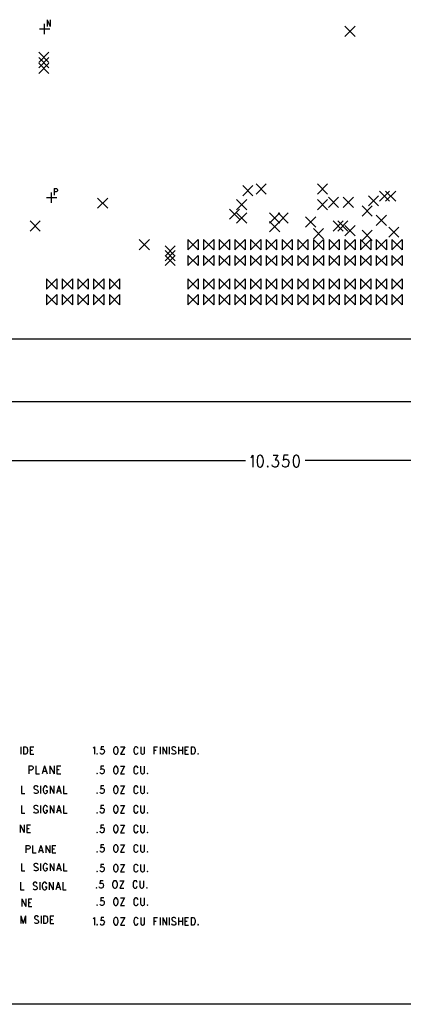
# Model space of a CAD drawing. Extents: x 11.9 to 28.1, y 10.8 to 21.2.
# Tile 4 of 43: x 16.6 to 19.1, y 10.8 to 17.1. Entities that reach past the tile are written whole.
import ezdxf

# ---------------------------------------------------------------- set-up
doc = ezdxf.new("R2010")
doc.units = 0
doc.header["$MEASUREMENT"] = 0
doc.layers.add('LAYNR1', color=2, linetype='Continuous')

msp = doc.modelspace()

# ---------------------------------------------------------------- linework, layer by layer
at = {"layer": 'LAYNR1', "color": 7}
for points in [[(16.819, 17.075), (16.819, 17.032)], [(16.819, 17.075), (16.839, 17.032)], [(16.839, 17.075), (16.839, 17.032)], [(16.77, 17.016), (16.835, 17.016)], [(16.802, 16.983), (16.802, 17.048)], [(18.715, 16.968), (18.78, 17.033)], [(18.715, 17.033), (18.78, 16.968)], [(16.765, 16.803), (16.83, 16.868)], [(16.765, 16.868), (16.83, 16.803)], [(16.765, 16.768), (16.83, 16.833)], [(16.765, 16.833), (16.83, 16.768)], [(16.765, 16.733), (16.83, 16.798)], [(16.765, 16.798), (16.83, 16.733)], [(18.065, 15.953), (18.13, 16.018)], [(18.065, 16.018), (18.13, 15.953)], [(18.15, 15.963), (18.215, 16.028)], [(18.15, 16.028), (18.215, 15.963)], [(18.54, 15.963), (18.605, 16.028)], [(18.54, 16.028), (18.605, 15.963)], [(16.847, 15.908), (16.847, 15.973)], [(16.864, 16), (16.864, 15.957)], [(16.864, 16), (16.877, 16), (16.881, 15.998), (16.883, 15.995), (16.884, 15.991), (16.884, 15.985), (16.883, 15.981), (16.881, 15.979), (16.877, 15.977), (16.864, 15.977)], [(18.61, 15.878), (18.675, 15.943)], [(18.61, 15.943), (18.675, 15.878)], [(18.705, 15.878), (18.77, 15.943)], [(18.705, 15.943), (18.77, 15.878)], [(18.865, 15.888), (18.93, 15.953)], [(18.865, 15.953), (18.93, 15.888)], [(18.935, 15.918), (19, 15.983)], [(18.935, 15.983), (19, 15.918)], [(18.975, 15.918), (19.04, 15.983)], [(18.975, 15.983), (19.04, 15.918)], [(16.815, 15.941), (16.88, 15.941)], [(17.14, 15.873), (17.205, 15.938)], [(17.14, 15.938), (17.205, 15.873)], [(18.025, 15.863), (18.09, 15.928)], [(18.025, 15.928), (18.09, 15.863)], [(18.54, 15.863), (18.605, 15.928)], [(18.54, 15.928), (18.605, 15.863)], [(18.825, 15.823), (18.89, 15.888)], [(18.825, 15.888), (18.89, 15.823)], [(17.98, 15.803), (18.045, 15.868)], [(17.98, 15.868), (18.045, 15.803)], [(18.025, 15.778), (18.09, 15.843)], [(18.025, 15.843), (18.09, 15.778)], [(18.235, 15.778), (18.3, 15.843)], [(18.235, 15.843), (18.3, 15.778)], [(18.29, 15.778), (18.355, 15.843)], [(18.29, 15.843), (18.355, 15.778)], [(18.465, 15.753), (18.53, 15.818)], [(18.465, 15.818), (18.53, 15.753)], [(18.915, 15.763), (18.98, 15.828)], [(18.915, 15.828), (18.98, 15.763)], [(16.71, 15.728), (16.775, 15.793)], [(16.71, 15.793), (16.775, 15.728)], [(18.235, 15.723), (18.3, 15.788)], [(18.235, 15.788), (18.3, 15.723)], [(18.64, 15.728), (18.705, 15.793)], [(18.64, 15.793), (18.705, 15.728)], [(18.67, 15.728), (18.735, 15.793)], [(18.67, 15.793), (18.735, 15.728)], [(18.715, 15.698), (18.78, 15.763)], [(18.715, 15.763), (18.78, 15.698)], [(18.995, 15.688), (19.06, 15.753)], [(18.995, 15.753), (19.06, 15.688)], [(18.515, 15.678), (18.58, 15.743)], [(18.515, 15.743), (18.58, 15.678)], [(18.825, 15.668), (18.89, 15.733)], [(18.825, 15.733), (18.89, 15.668)], [(17.405, 15.608), (17.47, 15.673)], [(17.405, 15.673), (17.47, 15.608)], [(17.57, 15.568), (17.635, 15.633)], [(17.57, 15.633), (17.635, 15.568)], [(17.715, 15.608), (17.78, 15.673)], [(17.78, 15.608), (17.715, 15.673)], [(17.715, 15.673), (17.715, 15.608)], [(17.78, 15.673), (17.78, 15.608)], [(17.815, 15.608), (17.88, 15.673)], [(17.88, 15.608), (17.815, 15.673)], [(17.815, 15.673), (17.815, 15.608)], [(17.88, 15.673), (17.88, 15.608)], [(17.915, 15.608), (17.98, 15.673)], [(17.98, 15.608), (17.915, 15.673)], [(17.915, 15.673), (17.915, 15.608)], [(17.98, 15.673), (17.98, 15.608)], [(18.015, 15.608), (18.08, 15.673)], [(18.08, 15.608), (18.015, 15.673)], [(18.015, 15.673), (18.015, 15.608)], [(18.08, 15.673), (18.08, 15.608)], [(18.115, 15.608), (18.18, 15.673)], [(18.18, 15.608), (18.115, 15.673)], [(18.115, 15.673), (18.115, 15.608)], [(18.18, 15.673), (18.18, 15.608)], [(18.215, 15.608), (18.28, 15.673)], [(18.28, 15.608), (18.215, 15.673)], [(18.215, 15.673), (18.215, 15.608)], [(18.28, 15.673), (18.28, 15.608)], [(18.315, 15.608), (18.38, 15.673)], [(18.38, 15.608), (18.315, 15.673)], [(18.315, 15.673), (18.315, 15.608)], [(18.38, 15.673), (18.38, 15.608)], [(18.415, 15.608), (18.48, 15.673)], [(18.48, 15.608), (18.415, 15.673)], [(18.415, 15.673), (18.415, 15.608)], [(18.48, 15.673), (18.48, 15.608)], [(18.515, 15.608), (18.58, 15.673)], [(18.58, 15.608), (18.515, 15.673)], [(18.515, 15.673), (18.515, 15.608)], [(18.58, 15.673), (18.58, 15.608)], [(18.615, 15.608), (18.68, 15.673)], [(18.68, 15.608), (18.615, 15.673)], [(18.615, 15.673), (18.615, 15.608)], [(18.68, 15.673), (18.68, 15.608)], [(18.715, 15.608), (18.78, 15.673)], [(18.78, 15.608), (18.715, 15.673)], [(18.715, 15.673), (18.715, 15.608)], [(18.78, 15.673), (18.78, 15.608)], [(18.815, 15.608), (18.88, 15.673)], [(18.88, 15.608), (18.815, 15.673)], [(18.815, 15.673), (18.815, 15.608)], [(18.88, 15.673), (18.88, 15.608)], [(18.915, 15.608), (18.98, 15.673)], [(18.98, 15.608), (18.915, 15.673)], [(18.915, 15.673), (18.915, 15.608)], [(18.98, 15.673), (18.98, 15.608)], [(19.015, 15.608), (19.08, 15.673)], [(19.08, 15.608), (19.015, 15.673)], [(19.015, 15.673), (19.015, 15.608)], [(19.08, 15.673), (19.08, 15.608)], [(17.57, 15.538), (17.635, 15.603)], [(17.57, 15.603), (17.635, 15.538)], [(17.57, 15.508), (17.635, 15.573)], [(17.57, 15.573), (17.635, 15.508)], [(17.715, 15.508), (17.78, 15.573)], [(17.78, 15.508), (17.715, 15.573)], [(17.715, 15.573), (17.715, 15.508)], [(17.78, 15.573), (17.78, 15.508)], [(17.815, 15.508), (17.88, 15.573)], [(17.88, 15.508), (17.815, 15.573)], [(17.815, 15.573), (17.815, 15.508)], [(17.88, 15.573), (17.88, 15.508)], [(17.915, 15.508), (17.98, 15.573)], [(17.98, 15.508), (17.915, 15.573)], [(17.915, 15.573), (17.915, 15.508)], [(17.98, 15.573), (17.98, 15.508)], [(18.015, 15.508), (18.08, 15.573)], [(18.08, 15.508), (18.015, 15.573)], [(18.015, 15.573), (18.015, 15.508)], [(18.08, 15.573), (18.08, 15.508)], [(18.115, 15.508), (18.18, 15.573)], [(18.18, 15.508), (18.115, 15.573)], [(18.115, 15.573), (18.115, 15.508)], [(18.18, 15.573), (18.18, 15.508)], [(18.215, 15.508), (18.28, 15.573)], [(18.28, 15.508), (18.215, 15.573)], [(18.215, 15.573), (18.215, 15.508)], [(18.28, 15.573), (18.28, 15.508)], [(18.315, 15.508), (18.38, 15.573)], [(18.38, 15.508), (18.315, 15.573)], [(18.315, 15.573), (18.315, 15.508)], [(18.38, 15.573), (18.38, 15.508)], [(18.415, 15.508), (18.48, 15.573)], [(18.48, 15.508), (18.415, 15.573)], [(18.415, 15.573), (18.415, 15.508)], [(18.48, 15.573), (18.48, 15.508)], [(18.515, 15.508), (18.58, 15.573)], [(18.58, 15.508), (18.515, 15.573)], [(18.515, 15.573), (18.515, 15.508)], [(18.58, 15.573), (18.58, 15.508)], [(18.615, 15.508), (18.68, 15.573)], [(18.68, 15.508), (18.615, 15.573)], [(18.615, 15.573), (18.615, 15.508)], [(18.68, 15.573), (18.68, 15.508)], [(18.715, 15.508), (18.78, 15.573)], [(18.78, 15.508), (18.715, 15.573)], [(18.715, 15.573), (18.715, 15.508)], [(18.78, 15.573), (18.78, 15.508)], [(18.815, 15.508), (18.88, 15.573)], [(18.88, 15.508), (18.815, 15.573)], [(18.815, 15.573), (18.815, 15.508)], [(18.88, 15.573), (18.88, 15.508)], [(18.915, 15.508), (18.98, 15.573)], [(18.98, 15.508), (18.915, 15.573)], [(18.915, 15.573), (18.915, 15.508)], [(18.98, 15.573), (18.98, 15.508)], [(19.015, 15.508), (19.08, 15.573)], [(19.08, 15.508), (19.015, 15.573)], [(19.015, 15.573), (19.015, 15.508)], [(19.08, 15.573), (19.08, 15.508)], [(16.815, 15.358), (16.88, 15.423)], [(16.88, 15.358), (16.815, 15.423)], [(16.815, 15.423), (16.815, 15.358)], [(16.88, 15.423), (16.88, 15.358)], [(16.915, 15.358), (16.98, 15.423)], [(16.98, 15.358), (16.915, 15.423)], [(16.915, 15.423), (16.915, 15.358)], [(16.98, 15.423), (16.98, 15.358)], [(17.015, 15.358), (17.08, 15.423)], [(17.08, 15.358), (17.015, 15.423)], [(17.015, 15.423), (17.015, 15.358)], [(17.08, 15.423), (17.08, 15.358)], [(17.115, 15.358), (17.18, 15.423)], [(17.18, 15.358), (17.115, 15.423)], [(17.115, 15.423), (17.115, 15.358)], [(17.18, 15.423), (17.18, 15.358)], [(17.215, 15.358), (17.28, 15.423)], [(17.28, 15.358), (17.215, 15.423)], [(17.215, 15.423), (17.215, 15.358)], [(17.28, 15.423), (17.28, 15.358)], [(17.715, 15.358), (17.78, 15.423)], [(17.78, 15.358), (17.715, 15.423)], [(17.715, 15.423), (17.715, 15.358)], [(17.78, 15.423), (17.78, 15.358)], [(17.815, 15.358), (17.88, 15.423)], [(17.88, 15.358), (17.815, 15.423)], [(17.815, 15.423), (17.815, 15.358)], [(17.88, 15.423), (17.88, 15.358)], [(17.915, 15.358), (17.98, 15.423)], [(17.98, 15.358), (17.915, 15.423)], [(17.915, 15.423), (17.915, 15.358)], [(17.98, 15.423), (17.98, 15.358)], [(18.015, 15.358), (18.08, 15.423)], [(18.08, 15.358), (18.015, 15.423)], [(18.015, 15.423), (18.015, 15.358)], [(18.08, 15.423), (18.08, 15.358)], [(18.115, 15.358), (18.18, 15.423)], [(18.18, 15.358), (18.115, 15.423)], [(18.115, 15.423), (18.115, 15.358)], [(18.18, 15.423), (18.18, 15.358)], [(18.215, 15.358), (18.28, 15.423)], [(18.28, 15.358), (18.215, 15.423)], [(18.215, 15.423), (18.215, 15.358)], [(18.28, 15.423), (18.28, 15.358)], [(18.315, 15.358), (18.38, 15.423)], [(18.38, 15.358), (18.315, 15.423)], [(18.315, 15.423), (18.315, 15.358)], [(18.38, 15.423), (18.38, 15.358)], [(18.415, 15.358), (18.48, 15.423)], [(18.48, 15.358), (18.415, 15.423)], [(18.415, 15.423), (18.415, 15.358)], [(18.48, 15.423), (18.48, 15.358)], [(18.515, 15.358), (18.58, 15.423)], [(18.58, 15.358), (18.515, 15.423)], [(18.515, 15.423), (18.515, 15.358)], [(18.58, 15.423), (18.58, 15.358)], [(18.615, 15.358), (18.68, 15.423)], [(18.68, 15.358), (18.615, 15.423)], [(18.615, 15.423), (18.615, 15.358)], [(18.68, 15.423), (18.68, 15.358)], [(18.715, 15.358), (18.78, 15.423)], [(18.78, 15.358), (18.715, 15.423)], [(18.715, 15.423), (18.715, 15.358)], [(18.78, 15.423), (18.78, 15.358)], [(18.815, 15.358), (18.88, 15.423)], [(18.88, 15.358), (18.815, 15.423)], [(18.815, 15.423), (18.815, 15.358)], [(18.88, 15.423), (18.88, 15.358)], [(18.915, 15.358), (18.98, 15.423)], [(18.98, 15.358), (18.915, 15.423)], [(18.915, 15.423), (18.915, 15.358)], [(18.98, 15.423), (18.98, 15.358)], [(19.015, 15.358), (19.08, 15.423)], [(19.08, 15.358), (19.015, 15.423)], [(19.015, 15.423), (19.015, 15.358)], [(19.08, 15.423), (19.08, 15.358)], [(16.815, 15.258), (16.88, 15.323)], [(16.88, 15.258), (16.815, 15.323)], [(16.815, 15.323), (16.815, 15.258)], [(16.88, 15.323), (16.88, 15.258)], [(16.915, 15.258), (16.98, 15.323)], [(16.98, 15.258), (16.915, 15.323)], [(16.915, 15.323), (16.915, 15.258)], [(16.98, 15.323), (16.98, 15.258)], [(17.015, 15.258), (17.08, 15.323)], [(17.08, 15.258), (17.015, 15.323)], [(17.015, 15.323), (17.015, 15.258)], [(17.08, 15.323), (17.08, 15.258)], [(17.115, 15.258), (17.18, 15.323)], [(17.18, 15.258), (17.115, 15.323)], [(17.115, 15.323), (17.115, 15.258)], [(17.18, 15.323), (17.18, 15.258)], [(17.215, 15.258), (17.28, 15.323)], [(17.28, 15.258), (17.215, 15.323)], [(17.215, 15.323), (17.215, 15.258)], [(17.28, 15.323), (17.28, 15.258)], [(17.715, 15.258), (17.78, 15.323)], [(17.78, 15.258), (17.715, 15.323)], [(17.715, 15.323), (17.715, 15.258)], [(17.78, 15.323), (17.78, 15.258)], [(17.815, 15.258), (17.88, 15.323)], [(17.88, 15.258), (17.815, 15.323)], [(17.815, 15.323), (17.815, 15.258)], [(17.88, 15.323), (17.88, 15.258)], [(17.915, 15.258), (17.98, 15.323)], [(17.98, 15.258), (17.915, 15.323)], [(17.915, 15.323), (17.915, 15.258)], [(17.98, 15.323), (17.98, 15.258)], [(18.015, 15.258), (18.08, 15.323)], [(18.08, 15.258), (18.015, 15.323)], [(18.015, 15.323), (18.015, 15.258)], [(18.08, 15.323), (18.08, 15.258)], [(18.115, 15.258), (18.18, 15.323)], [(18.18, 15.258), (18.115, 15.323)], [(18.115, 15.323), (18.115, 15.258)], [(18.18, 15.323), (18.18, 15.258)], [(18.215, 15.258), (18.28, 15.323)], [(18.28, 15.258), (18.215, 15.323)], [(18.215, 15.323), (18.215, 15.258)], [(18.28, 15.323), (18.28, 15.258)], [(18.315, 15.258), (18.38, 15.323)], [(18.38, 15.258), (18.315, 15.323)], [(18.315, 15.323), (18.315, 15.258)], [(18.38, 15.323), (18.38, 15.258)], [(18.415, 15.258), (18.48, 15.323)], [(18.48, 15.258), (18.415, 15.323)], [(18.415, 15.323), (18.415, 15.258)], [(18.48, 15.323), (18.48, 15.258)], [(18.515, 15.258), (18.58, 15.323)], [(18.58, 15.258), (18.515, 15.323)], [(18.515, 15.323), (18.515, 15.258)], [(18.58, 15.323), (18.58, 15.258)], [(18.615, 15.258), (18.68, 15.323)], [(18.68, 15.258), (18.615, 15.323)], [(18.615, 15.323), (18.615, 15.258)], [(18.68, 15.323), (18.68, 15.258)], [(18.715, 15.258), (18.78, 15.323)], [(18.78, 15.258), (18.715, 15.323)], [(18.715, 15.323), (18.715, 15.258)], [(18.78, 15.323), (18.78, 15.258)], [(18.815, 15.258), (18.88, 15.323)], [(18.88, 15.258), (18.815, 15.323)], [(18.815, 15.323), (18.815, 15.258)], [(18.88, 15.323), (18.88, 15.258)], [(18.915, 15.258), (18.98, 15.323)], [(18.98, 15.258), (18.915, 15.323)], [(18.915, 15.323), (18.915, 15.258)], [(18.98, 15.323), (18.98, 15.258)], [(19.015, 15.258), (19.08, 15.323)], [(19.08, 15.258), (19.015, 15.323)], [(19.015, 15.323), (19.015, 15.258)], [(19.08, 15.323), (19.08, 15.258)], [(13.097, 15.041), (23.448, 15.041)], [(13.097, 14.641), (23.448, 14.641)], [(13.097, 14.266), (18.082, 14.266)], [(18.116, 14.285), (18.122, 14.289), (18.13, 14.3), (18.13, 14.223)], [(18.173, 14.3), (18.164, 14.296), (18.159, 14.285), (18.156, 14.267), (18.156, 14.256), (18.159, 14.237), (18.164, 14.226), (18.173, 14.223)], [(18.178, 14.223), (18.187, 14.226), (18.193, 14.237), (18.196, 14.256), (18.196, 14.267), (18.193, 14.285), (18.187, 14.296), (18.178, 14.3), (18.173, 14.3)], [(18.258, 14.3), (18.289, 14.3), (18.272, 14.27), (18.281, 14.27), (18.286, 14.267), (18.289, 14.263), (18.292, 14.252)], [(18.292, 14.252), (18.292, 14.245), (18.289, 14.234), (18.284, 14.226), (18.275, 14.223)], [(18.355, 14.3), (18.326, 14.3), (18.323, 14.267), (18.326, 14.27), (18.335, 14.274), (18.343, 14.274), (18.352, 14.27), (18.357, 14.263), (18.36, 14.252)], [(18.36, 14.252), (18.357, 14.245), (18.355, 14.234), (18.349, 14.226), (18.34, 14.223)], [(18.403, 14.3), (18.394, 14.296), (18.389, 14.285), (18.386, 14.267), (18.386, 14.256), (18.389, 14.237), (18.394, 14.226), (18.403, 14.223)], [(18.409, 14.223), (18.417, 14.226), (18.423, 14.237), (18.426, 14.256), (18.426, 14.267), (18.423, 14.285), (18.417, 14.296), (18.409, 14.3), (18.403, 14.3)], [(23.448, 14.266), (18.463, 14.266)], [(18.173, 14.223), (18.178, 14.223)], [(18.224, 14.23), (18.221, 14.226), (18.224, 14.223)], [(18.224, 14.223), (18.227, 14.226), (18.224, 14.23)], [(18.267, 14.223), (18.258, 14.226), (18.255, 14.23), (18.252, 14.237)], [(18.275, 14.223), (18.267, 14.223)], [(18.332, 14.223), (18.323, 14.226), (18.321, 14.23), (18.318, 14.237)], [(18.34, 14.223), (18.332, 14.223)], [(18.403, 14.223), (18.409, 14.223)], [(16.652, 12.441), (16.652, 12.393)], [(16.669, 12.441), (16.669, 12.393)], [(16.669, 12.441), (16.681, 12.441), (16.687, 12.439), (16.691, 12.434), (16.692, 12.429)], [(16.692, 12.429), (16.694, 12.423), (16.694, 12.411)], [(16.711, 12.441), (16.711, 12.393)], [(16.711, 12.441), (16.734, 12.441)], [(17.111, 12.432), (17.115, 12.434), (17.12, 12.441), (17.12, 12.393)], [(17.18, 12.441), (17.162, 12.441), (17.16, 12.42), (17.162, 12.423), (17.167, 12.425), (17.173, 12.425), (17.178, 12.423), (17.182, 12.418), (17.184, 12.411)], [(17.244, 12.429), (17.242, 12.423), (17.242, 12.411)], [(17.253, 12.441), (17.249, 12.439), (17.246, 12.434), (17.244, 12.429)], [(17.269, 12.429), (17.267, 12.434), (17.264, 12.439), (17.26, 12.441), (17.253, 12.441)], [(17.271, 12.411), (17.271, 12.423), (17.269, 12.429)], [(17.313, 12.441), (17.287, 12.393)], [(17.287, 12.441), (17.313, 12.441)], [(17.373, 12.429), (17.371, 12.423), (17.371, 12.411)], [(17.398, 12.429), (17.396, 12.434), (17.393, 12.439), (17.389, 12.441), (17.382, 12.441), (17.378, 12.439), (17.375, 12.434), (17.373, 12.429)], [(17.415, 12.441), (17.415, 12.407), (17.416, 12.4), (17.42, 12.395), (17.426, 12.393)], [(17.429, 12.393), (17.435, 12.395), (17.438, 12.4), (17.44, 12.407), (17.44, 12.441)], [(17.498, 12.441), (17.498, 12.393)], [(17.498, 12.441), (17.522, 12.441)], [(17.538, 12.441), (17.538, 12.393)], [(17.555, 12.441), (17.555, 12.393)], [(17.555, 12.441), (17.58, 12.393)], [(17.58, 12.441), (17.58, 12.393)], [(17.596, 12.441), (17.596, 12.393)], [(17.638, 12.434), (17.635, 12.439), (17.629, 12.441), (17.622, 12.441), (17.616, 12.439), (17.613, 12.434), (17.613, 12.429)], [(17.613, 12.429), (17.615, 12.425), (17.616, 12.423), (17.62, 12.42), (17.631, 12.416), (17.635, 12.413), (17.636, 12.411)], [(17.655, 12.441), (17.655, 12.393)], [(17.68, 12.441), (17.68, 12.393)], [(17.696, 12.441), (17.696, 12.393)], [(17.696, 12.441), (17.72, 12.441)], [(17.736, 12.441), (17.736, 12.393)], [(17.736, 12.441), (17.749, 12.441), (17.755, 12.439), (17.758, 12.434), (17.76, 12.429)], [(17.76, 12.429), (17.762, 12.423), (17.762, 12.411)], [(16.681, 12.393), (16.669, 12.393)], [(16.694, 12.411), (16.692, 12.404), (16.691, 12.4), (16.687, 12.395), (16.681, 12.393)], [(16.711, 12.418), (16.725, 12.418)], [(16.711, 12.393), (16.734, 12.393)], [(17.138, 12.397), (17.136, 12.395), (17.138, 12.393)], [(17.138, 12.393), (17.14, 12.395), (17.138, 12.397)], [(17.166, 12.393), (17.16, 12.395), (17.158, 12.397), (17.156, 12.402)], [(17.171, 12.393), (17.166, 12.393)], [(17.184, 12.411), (17.182, 12.407), (17.18, 12.4), (17.176, 12.395), (17.171, 12.393)], [(17.242, 12.411), (17.244, 12.404), (17.246, 12.4), (17.249, 12.395), (17.253, 12.393)], [(17.253, 12.393), (17.26, 12.393)], [(17.26, 12.393), (17.264, 12.395), (17.267, 12.4), (17.269, 12.404), (17.271, 12.411)], [(17.287, 12.393), (17.313, 12.393)], [(17.371, 12.411), (17.373, 12.404), (17.375, 12.4), (17.378, 12.395), (17.382, 12.393)], [(17.382, 12.393), (17.389, 12.393)], [(17.389, 12.393), (17.393, 12.395), (17.396, 12.4), (17.398, 12.404)], [(17.426, 12.393), (17.429, 12.393)], [(17.498, 12.418), (17.513, 12.418)], [(17.622, 12.393), (17.616, 12.395), (17.613, 12.4)], [(17.629, 12.393), (17.622, 12.393)], [(17.636, 12.411), (17.638, 12.407), (17.638, 12.4), (17.635, 12.395), (17.629, 12.393)], [(17.655, 12.418), (17.68, 12.418)], [(17.696, 12.418), (17.711, 12.418)], [(17.696, 12.393), (17.72, 12.393)], [(17.749, 12.393), (17.736, 12.393)], [(17.762, 12.411), (17.76, 12.404), (17.758, 12.4), (17.755, 12.395), (17.749, 12.393)], [(17.78, 12.397), (17.778, 12.395), (17.78, 12.393)], [(17.78, 12.393), (17.782, 12.395), (17.78, 12.397)], [(16.703, 12.319), (16.703, 12.268)], [(16.703, 12.319), (16.72, 12.319), (16.726, 12.317)], [(16.726, 12.317), (16.728, 12.314), (16.73, 12.309), (16.73, 12.302), (16.728, 12.297)], [(16.747, 12.319), (16.747, 12.268)], [(16.803, 12.319), (16.788, 12.268)], [(16.803, 12.319), (16.819, 12.268)], [(16.836, 12.319), (16.836, 12.268)], [(16.836, 12.319), (16.863, 12.268)], [(16.863, 12.319), (16.863, 12.268)], [(16.881, 12.319), (16.881, 12.268)], [(16.881, 12.319), (16.906, 12.319)], [(17.18, 12.316), (17.161, 12.316), (17.16, 12.295), (17.161, 12.298), (17.167, 12.3), (17.172, 12.3), (17.178, 12.298), (17.181, 12.293), (17.183, 12.286)], [(17.243, 12.304), (17.241, 12.298), (17.241, 12.286)], [(17.252, 12.316), (17.249, 12.314), (17.245, 12.309), (17.243, 12.304)], [(17.269, 12.304), (17.267, 12.309), (17.263, 12.314), (17.26, 12.316), (17.252, 12.316)], [(17.271, 12.286), (17.271, 12.298), (17.269, 12.304)], [(17.312, 12.316), (17.287, 12.268)], [(17.287, 12.316), (17.312, 12.316)], [(17.372, 12.304), (17.371, 12.298), (17.371, 12.286)], [(17.398, 12.304), (17.396, 12.309), (17.392, 12.314), (17.389, 12.316), (17.381, 12.316), (17.378, 12.314), (17.374, 12.309), (17.372, 12.304)], [(17.414, 12.316), (17.414, 12.282), (17.416, 12.275), (17.42, 12.27), (17.425, 12.268)], [(17.429, 12.268), (17.434, 12.27), (17.438, 12.275), (17.44, 12.282), (17.44, 12.316)], [(16.728, 12.297), (16.726, 12.295), (16.72, 12.292), (16.703, 12.292)], [(16.747, 12.268), (16.77, 12.268)], [(16.794, 12.285), (16.813, 12.285)], [(16.881, 12.295), (16.896, 12.295)], [(16.881, 12.268), (16.906, 12.268)], [(17.138, 12.272), (17.136, 12.27), (17.138, 12.268)], [(17.138, 12.268), (17.14, 12.27), (17.138, 12.272)], [(17.165, 12.268), (17.16, 12.27), (17.158, 12.272), (17.156, 12.277)], [(17.171, 12.268), (17.165, 12.268)], [(17.183, 12.286), (17.181, 12.282), (17.18, 12.275), (17.176, 12.27), (17.171, 12.268)], [(17.241, 12.286), (17.243, 12.279), (17.245, 12.275), (17.249, 12.27), (17.252, 12.268)], [(17.252, 12.268), (17.26, 12.268)], [(17.26, 12.268), (17.263, 12.27), (17.267, 12.275), (17.269, 12.279), (17.271, 12.286)], [(17.287, 12.268), (17.312, 12.268)], [(17.371, 12.286), (17.372, 12.279), (17.374, 12.275), (17.378, 12.27), (17.381, 12.268)], [(17.381, 12.268), (17.389, 12.268)], [(17.389, 12.268), (17.392, 12.27), (17.396, 12.275), (17.398, 12.279)], [(17.425, 12.268), (17.429, 12.268)], [(17.458, 12.272), (17.456, 12.27), (17.458, 12.268)], [(17.458, 12.268), (17.46, 12.27), (17.458, 12.272)], [(16.655, 12.191), (16.655, 12.143)], [(16.761, 12.184), (16.757, 12.189), (16.751, 12.191), (16.744, 12.191), (16.739, 12.189), (16.735, 12.184), (16.735, 12.179)], [(16.735, 12.179), (16.737, 12.175), (16.739, 12.173), (16.742, 12.17), (16.753, 12.166), (16.757, 12.163), (16.759, 12.161)], [(16.777, 12.191), (16.777, 12.143)], [(16.795, 12.179), (16.793, 12.173), (16.793, 12.161)], [(16.821, 12.179), (16.819, 12.184), (16.815, 12.189), (16.811, 12.191), (16.804, 12.191), (16.801, 12.189), (16.797, 12.184), (16.795, 12.179)], [(16.837, 12.191), (16.837, 12.143)], [(16.837, 12.191), (16.862, 12.143)], [(16.862, 12.191), (16.862, 12.143)], [(16.893, 12.191), (16.879, 12.143)], [(16.893, 12.191), (16.908, 12.143)], [(16.924, 12.191), (16.924, 12.143)], [(17.18, 12.191), (17.161, 12.191), (17.16, 12.17), (17.161, 12.173), (17.167, 12.175), (17.172, 12.175), (17.178, 12.173), (17.181, 12.168), (17.183, 12.161)], [(17.243, 12.179), (17.241, 12.173), (17.241, 12.161)], [(17.252, 12.191), (17.249, 12.189), (17.245, 12.184), (17.243, 12.179)], [(17.269, 12.179), (17.267, 12.184), (17.263, 12.189), (17.26, 12.191), (17.252, 12.191)], [(17.271, 12.161), (17.271, 12.173), (17.269, 12.179)], [(17.312, 12.191), (17.287, 12.143)], [(17.287, 12.191), (17.312, 12.191)], [(17.372, 12.179), (17.371, 12.173), (17.371, 12.161)], [(17.398, 12.179), (17.396, 12.184), (17.392, 12.189), (17.389, 12.191), (17.381, 12.191), (17.378, 12.189), (17.374, 12.184), (17.372, 12.179)], [(17.414, 12.191), (17.414, 12.157), (17.416, 12.15), (17.42, 12.145), (17.425, 12.143)], [(17.429, 12.143), (17.434, 12.145), (17.438, 12.15), (17.44, 12.157), (17.44, 12.191)], [(16.655, 12.143), (16.677, 12.143)], [(16.744, 12.143), (16.739, 12.145), (16.735, 12.15)], [(16.751, 12.143), (16.744, 12.143)], [(16.759, 12.161), (16.761, 12.157), (16.761, 12.15), (16.757, 12.145), (16.751, 12.143)], [(16.793, 12.161), (16.795, 12.154), (16.797, 12.15), (16.801, 12.145), (16.804, 12.143)], [(16.804, 12.143), (16.811, 12.143)], [(16.811, 12.143), (16.815, 12.145), (16.819, 12.15), (16.821, 12.154), (16.821, 12.161)], [(16.811, 12.161), (16.821, 12.161)], [(16.884, 12.159), (16.902, 12.159)], [(16.924, 12.143), (16.946, 12.143)], [(17.138, 12.147), (17.136, 12.145), (17.138, 12.143)], [(17.138, 12.143), (17.14, 12.145), (17.138, 12.147)], [(17.165, 12.143), (17.16, 12.145), (17.158, 12.147), (17.156, 12.152)], [(17.171, 12.143), (17.165, 12.143)], [(17.183, 12.161), (17.181, 12.157), (17.18, 12.15), (17.176, 12.145), (17.171, 12.143)], [(17.241, 12.161), (17.243, 12.154), (17.245, 12.15), (17.249, 12.145), (17.252, 12.143)], [(17.252, 12.143), (17.26, 12.143)], [(17.26, 12.143), (17.263, 12.145), (17.267, 12.15), (17.269, 12.154), (17.271, 12.161)], [(17.287, 12.143), (17.312, 12.143)], [(17.371, 12.161), (17.372, 12.154), (17.374, 12.15), (17.378, 12.145), (17.381, 12.143)], [(17.381, 12.143), (17.389, 12.143)], [(17.389, 12.143), (17.392, 12.145), (17.396, 12.15), (17.398, 12.154)], [(17.425, 12.143), (17.429, 12.143)], [(17.458, 12.147), (17.456, 12.145), (17.458, 12.143)], [(17.458, 12.143), (17.46, 12.145), (17.458, 12.147)], [(16.655, 12.066), (16.655, 12.018)], [(16.761, 12.059), (16.757, 12.064), (16.751, 12.066), (16.744, 12.066), (16.739, 12.064), (16.735, 12.059), (16.735, 12.054)], [(16.735, 12.054), (16.737, 12.05), (16.739, 12.048), (16.742, 12.045), (16.753, 12.041), (16.757, 12.038), (16.759, 12.036)], [(16.777, 12.066), (16.777, 12.018)], [(16.795, 12.054), (16.793, 12.048), (16.793, 12.036)], [(16.821, 12.054), (16.819, 12.059), (16.815, 12.064), (16.811, 12.066), (16.804, 12.066), (16.801, 12.064), (16.797, 12.059), (16.795, 12.054)], [(16.837, 12.066), (16.837, 12.018)], [(16.837, 12.066), (16.862, 12.018)], [(16.862, 12.066), (16.862, 12.018)], [(16.893, 12.066), (16.879, 12.018)], [(16.893, 12.066), (16.908, 12.018)], [(16.924, 12.066), (16.924, 12.018)], [(17.18, 12.066), (17.161, 12.066), (17.16, 12.045), (17.161, 12.048), (17.167, 12.05), (17.172, 12.05), (17.178, 12.048), (17.181, 12.043), (17.183, 12.036)], [(17.243, 12.054), (17.241, 12.048), (17.241, 12.036)], [(17.252, 12.066), (17.249, 12.064), (17.245, 12.059), (17.243, 12.054)], [(17.269, 12.054), (17.267, 12.059), (17.263, 12.064), (17.26, 12.066), (17.252, 12.066)], [(17.271, 12.036), (17.271, 12.048), (17.269, 12.054)], [(17.312, 12.066), (17.287, 12.018)], [(17.287, 12.066), (17.312, 12.066)], [(17.372, 12.054), (17.371, 12.048), (17.371, 12.036)], [(17.398, 12.054), (17.396, 12.059), (17.392, 12.064), (17.389, 12.066), (17.381, 12.066), (17.378, 12.064), (17.374, 12.059), (17.372, 12.054)], [(17.414, 12.066), (17.414, 12.032), (17.416, 12.025), (17.42, 12.02), (17.425, 12.018)], [(17.429, 12.018), (17.434, 12.02), (17.438, 12.025), (17.44, 12.032), (17.44, 12.066)], [(16.655, 12.018), (16.677, 12.018)], [(16.744, 12.018), (16.739, 12.02), (16.735, 12.025)], [(16.751, 12.018), (16.744, 12.018)], [(16.759, 12.036), (16.761, 12.032), (16.761, 12.025), (16.757, 12.02), (16.751, 12.018)], [(16.793, 12.036), (16.795, 12.029), (16.797, 12.025), (16.801, 12.02), (16.804, 12.018)], [(16.804, 12.018), (16.811, 12.018)], [(16.811, 12.018), (16.815, 12.02), (16.819, 12.025), (16.821, 12.029), (16.821, 12.036)], [(16.811, 12.036), (16.821, 12.036)], [(16.884, 12.034), (16.902, 12.034)], [(16.924, 12.018), (16.946, 12.018)], [(17.138, 12.022), (17.136, 12.02), (17.138, 12.018)], [(17.138, 12.018), (17.14, 12.02), (17.138, 12.022)], [(17.165, 12.018), (17.16, 12.02), (17.158, 12.022), (17.156, 12.027)], [(17.171, 12.018), (17.165, 12.018)], [(17.183, 12.036), (17.181, 12.032), (17.18, 12.025), (17.176, 12.02), (17.171, 12.018)], [(17.241, 12.036), (17.243, 12.029), (17.245, 12.025), (17.249, 12.02), (17.252, 12.018)], [(17.252, 12.018), (17.26, 12.018)], [(17.26, 12.018), (17.263, 12.02), (17.267, 12.025), (17.269, 12.029), (17.271, 12.036)], [(17.287, 12.018), (17.312, 12.018)], [(17.371, 12.036), (17.372, 12.029), (17.374, 12.025), (17.378, 12.02), (17.381, 12.018)], [(17.381, 12.018), (17.389, 12.018)], [(17.389, 12.018), (17.392, 12.02), (17.396, 12.025), (17.398, 12.029)], [(17.425, 12.018), (17.429, 12.018)], [(17.458, 12.022), (17.456, 12.02), (17.458, 12.018)], [(17.458, 12.018), (17.46, 12.02), (17.458, 12.022)], [(16.647, 11.942), (16.647, 11.894)], [(16.647, 11.942), (16.673, 11.894)], [(16.673, 11.942), (16.673, 11.894)], [(16.689, 11.942), (16.689, 11.894)], [(16.689, 11.942), (16.713, 11.942)], [(17.18, 11.941), (17.161, 11.941), (17.16, 11.92), (17.161, 11.923), (17.167, 11.925), (17.172, 11.925), (17.178, 11.923), (17.181, 11.918), (17.183, 11.911)], [(17.243, 11.929), (17.241, 11.923), (17.241, 11.911)], [(17.252, 11.941), (17.249, 11.939), (17.245, 11.934), (17.243, 11.929)], [(17.269, 11.929), (17.267, 11.934), (17.263, 11.939), (17.26, 11.941), (17.252, 11.941)], [(17.271, 11.911), (17.271, 11.923), (17.269, 11.929)], [(17.312, 11.941), (17.287, 11.893)], [(17.287, 11.941), (17.312, 11.941)], [(17.372, 11.929), (17.371, 11.923), (17.371, 11.911)], [(17.398, 11.929), (17.396, 11.934), (17.392, 11.939), (17.389, 11.941), (17.381, 11.941), (17.378, 11.939), (17.374, 11.934), (17.372, 11.929)], [(17.414, 11.941), (17.414, 11.907), (17.416, 11.9), (17.42, 11.895), (17.425, 11.893)], [(17.429, 11.893), (17.434, 11.895), (17.438, 11.9), (17.44, 11.907), (17.44, 11.941)], [(16.689, 11.919), (16.704, 11.919)], [(16.689, 11.894), (16.713, 11.894)], [(17.138, 11.897), (17.136, 11.895), (17.138, 11.893)], [(17.138, 11.893), (17.14, 11.895), (17.138, 11.897)], [(17.165, 11.893), (17.16, 11.895), (17.158, 11.897), (17.156, 11.902)], [(17.171, 11.893), (17.165, 11.893)], [(17.183, 11.911), (17.181, 11.907), (17.18, 11.9), (17.176, 11.895), (17.171, 11.893)], [(17.241, 11.911), (17.243, 11.904), (17.245, 11.9), (17.249, 11.895), (17.252, 11.893)], [(17.252, 11.893), (17.26, 11.893)], [(17.26, 11.893), (17.263, 11.895), (17.267, 11.9), (17.269, 11.904), (17.271, 11.911)], [(17.287, 11.893), (17.312, 11.893)], [(17.371, 11.911), (17.372, 11.904), (17.374, 11.9), (17.378, 11.895), (17.381, 11.893)], [(17.381, 11.893), (17.389, 11.893)], [(17.389, 11.893), (17.392, 11.895), (17.396, 11.9), (17.398, 11.904)], [(17.425, 11.893), (17.429, 11.893)], [(17.458, 11.897), (17.456, 11.895), (17.458, 11.893)], [(17.458, 11.893), (17.46, 11.895), (17.458, 11.897)], [(16.684, 11.812), (16.684, 11.764)], [(16.684, 11.812), (16.701, 11.812), (16.706, 11.81), (16.708, 11.807), (16.71, 11.803), (16.71, 11.796), (16.708, 11.792), (16.706, 11.789), (16.701, 11.787), (16.684, 11.787)], [(16.726, 11.812), (16.726, 11.764)], [(16.779, 11.812), (16.764, 11.764)], [(16.779, 11.812), (16.793, 11.764)], [(16.81, 11.812), (16.81, 11.764)], [(16.81, 11.812), (16.835, 11.764)], [(16.835, 11.812), (16.835, 11.764)], [(16.851, 11.812), (16.851, 11.764)], [(16.851, 11.812), (16.875, 11.812)], [(17.18, 11.816), (17.161, 11.816), (17.16, 11.795), (17.161, 11.798), (17.167, 11.8), (17.172, 11.8), (17.178, 11.798), (17.181, 11.793), (17.183, 11.786)], [(17.243, 11.804), (17.241, 11.798), (17.241, 11.786)], [(17.252, 11.816), (17.249, 11.814), (17.245, 11.809), (17.243, 11.804)], [(17.269, 11.804), (17.267, 11.809), (17.263, 11.814), (17.26, 11.816), (17.252, 11.816)], [(17.271, 11.786), (17.271, 11.798), (17.269, 11.804)], [(17.312, 11.816), (17.287, 11.768)], [(17.287, 11.816), (17.312, 11.816)], [(17.372, 11.804), (17.371, 11.798), (17.371, 11.786)], [(17.398, 11.804), (17.396, 11.809), (17.392, 11.814), (17.389, 11.816), (17.381, 11.816), (17.378, 11.814), (17.374, 11.809), (17.372, 11.804)], [(17.414, 11.816), (17.414, 11.782), (17.416, 11.775), (17.42, 11.77), (17.425, 11.768)], [(17.429, 11.768), (17.434, 11.77), (17.438, 11.775), (17.44, 11.782), (17.44, 11.816)], [(16.726, 11.764), (16.748, 11.764)], [(16.77, 11.78), (16.788, 11.78)], [(16.851, 11.789), (16.866, 11.789)], [(16.851, 11.764), (16.875, 11.764)], [(17.138, 11.772), (17.136, 11.77), (17.138, 11.768)], [(17.138, 11.768), (17.14, 11.77), (17.138, 11.772)], [(17.165, 11.768), (17.16, 11.77), (17.158, 11.772), (17.156, 11.777)], [(17.171, 11.768), (17.165, 11.768)], [(17.183, 11.786), (17.181, 11.782), (17.18, 11.775), (17.176, 11.77), (17.171, 11.768)], [(17.241, 11.786), (17.243, 11.779), (17.245, 11.775), (17.249, 11.77), (17.252, 11.768)], [(17.252, 11.768), (17.26, 11.768)], [(17.26, 11.768), (17.263, 11.77), (17.267, 11.775), (17.269, 11.779), (17.271, 11.786)], [(17.287, 11.768), (17.312, 11.768)], [(17.371, 11.786), (17.372, 11.779), (17.374, 11.775), (17.378, 11.77), (17.381, 11.768)], [(17.381, 11.768), (17.389, 11.768)], [(17.389, 11.768), (17.392, 11.77), (17.396, 11.775), (17.398, 11.779)], [(17.425, 11.768), (17.429, 11.768)], [(17.458, 11.772), (17.456, 11.77), (17.458, 11.768)], [(17.458, 11.768), (17.46, 11.77), (17.458, 11.772)], [(16.655, 11.697), (16.655, 11.649)], [(16.761, 11.69), (16.757, 11.695), (16.751, 11.697), (16.744, 11.697), (16.739, 11.695), (16.735, 11.69), (16.735, 11.686)], [(16.735, 11.686), (16.737, 11.681), (16.739, 11.679), (16.742, 11.677), (16.753, 11.672), (16.757, 11.67), (16.759, 11.667)], [(16.777, 11.697), (16.777, 11.649)], [(16.795, 11.686), (16.793, 11.679), (16.793, 11.667)], [(16.821, 11.686), (16.819, 11.69), (16.815, 11.695), (16.811, 11.697), (16.804, 11.697), (16.801, 11.695), (16.797, 11.69), (16.795, 11.686)], [(16.837, 11.697), (16.837, 11.649)], [(16.837, 11.697), (16.862, 11.649)], [(16.862, 11.697), (16.862, 11.649)], [(16.893, 11.697), (16.879, 11.649)], [(16.893, 11.697), (16.908, 11.649)], [(16.924, 11.697), (16.924, 11.649)], [(17.18, 11.691), (17.161, 11.691), (17.16, 11.67), (17.161, 11.673), (17.167, 11.675), (17.172, 11.675), (17.178, 11.673), (17.181, 11.668), (17.183, 11.661)], [(17.243, 11.679), (17.241, 11.673), (17.241, 11.661)], [(17.252, 11.691), (17.249, 11.689), (17.245, 11.684), (17.243, 11.679)], [(17.269, 11.679), (17.267, 11.684), (17.263, 11.689), (17.26, 11.691), (17.252, 11.691)], [(17.271, 11.661), (17.271, 11.673), (17.269, 11.679)], [(17.312, 11.691), (17.287, 11.643)], [(17.287, 11.691), (17.312, 11.691)], [(17.372, 11.679), (17.371, 11.673), (17.371, 11.661)], [(17.398, 11.679), (17.396, 11.684), (17.392, 11.689), (17.389, 11.691), (17.381, 11.691), (17.378, 11.689), (17.374, 11.684), (17.372, 11.679)], [(17.414, 11.691), (17.414, 11.657), (17.416, 11.65), (17.42, 11.645), (17.425, 11.643)], [(17.429, 11.643), (17.434, 11.645), (17.438, 11.65), (17.44, 11.657), (17.44, 11.691)], [(16.655, 11.649), (16.677, 11.649)], [(16.744, 11.649), (16.739, 11.651), (16.735, 11.656)], [(16.751, 11.649), (16.744, 11.649)], [(16.759, 11.667), (16.761, 11.663), (16.761, 11.656), (16.757, 11.651), (16.751, 11.649)], [(16.793, 11.667), (16.795, 11.661), (16.797, 11.656), (16.801, 11.651), (16.804, 11.649)], [(16.804, 11.649), (16.811, 11.649)], [(16.811, 11.649), (16.815, 11.651), (16.819, 11.656), (16.821, 11.661), (16.821, 11.667)], [(16.811, 11.667), (16.821, 11.667)], [(16.884, 11.665), (16.902, 11.665)], [(16.924, 11.649), (16.946, 11.649)], [(17.138, 11.647), (17.136, 11.645), (17.138, 11.643)], [(17.138, 11.643), (17.14, 11.645), (17.138, 11.647)], [(17.165, 11.643), (17.16, 11.645), (17.158, 11.647), (17.156, 11.652)], [(17.171, 11.643), (17.165, 11.643)], [(17.183, 11.661), (17.181, 11.657), (17.18, 11.65), (17.176, 11.645), (17.171, 11.643)], [(17.241, 11.661), (17.243, 11.654), (17.245, 11.65), (17.249, 11.645), (17.252, 11.643)], [(17.252, 11.643), (17.26, 11.643)], [(17.26, 11.643), (17.263, 11.645), (17.267, 11.65), (17.269, 11.654), (17.271, 11.661)], [(17.287, 11.643), (17.312, 11.643)], [(17.371, 11.661), (17.372, 11.654), (17.374, 11.65), (17.378, 11.645), (17.381, 11.643)], [(17.381, 11.643), (17.389, 11.643)], [(17.389, 11.643), (17.392, 11.645), (17.396, 11.65), (17.398, 11.654)], [(17.425, 11.643), (17.429, 11.643)], [(17.458, 11.647), (17.456, 11.645), (17.458, 11.643)], [(17.458, 11.643), (17.46, 11.645), (17.458, 11.647)], [(16.65, 11.577), (16.65, 11.529)], [(16.756, 11.57), (16.752, 11.575), (16.746, 11.577), (16.739, 11.577), (16.734, 11.575), (16.73, 11.57), (16.73, 11.566)], [(16.73, 11.566), (16.732, 11.561), (16.734, 11.559), (16.737, 11.557), (16.748, 11.552), (16.752, 11.55), (16.754, 11.547)], [(16.772, 11.577), (16.772, 11.529)], [(16.79, 11.566), (16.788, 11.559), (16.788, 11.547)], [(16.816, 11.566), (16.814, 11.57), (16.81, 11.575), (16.806, 11.577), (16.799, 11.577), (16.796, 11.575), (16.792, 11.57), (16.79, 11.566)], [(16.832, 11.577), (16.832, 11.529)], [(16.832, 11.577), (16.857, 11.529)], [(16.857, 11.577), (16.857, 11.529)], [(16.888, 11.577), (16.874, 11.529)], [(16.888, 11.577), (16.903, 11.529)], [(16.919, 11.577), (16.919, 11.529)], [(17.16, 11.539), (17.155, 11.541), (17.153, 11.544), (17.151, 11.548)], [(17.175, 11.587), (17.156, 11.587), (17.155, 11.566), (17.156, 11.569), (17.162, 11.571), (17.167, 11.571), (17.173, 11.569), (17.176, 11.564), (17.178, 11.557)], [(17.178, 11.557), (17.176, 11.553), (17.175, 11.546), (17.171, 11.541), (17.166, 11.539)], [(17.238, 11.576), (17.236, 11.569), (17.236, 11.557)], [(17.236, 11.557), (17.238, 11.551), (17.24, 11.546), (17.244, 11.541), (17.247, 11.539)], [(17.247, 11.587), (17.244, 11.585), (17.24, 11.58), (17.238, 11.576)], [(17.264, 11.576), (17.262, 11.58), (17.258, 11.585), (17.255, 11.587), (17.247, 11.587)], [(17.255, 11.539), (17.258, 11.541), (17.262, 11.546), (17.264, 11.551), (17.266, 11.557)], [(17.266, 11.557), (17.266, 11.569), (17.264, 11.576)], [(17.307, 11.587), (17.282, 11.539)], [(17.282, 11.587), (17.307, 11.587)], [(17.367, 11.576), (17.366, 11.569), (17.366, 11.557)], [(17.366, 11.557), (17.367, 11.551), (17.369, 11.546), (17.373, 11.541), (17.376, 11.539)], [(17.393, 11.576), (17.391, 11.58), (17.387, 11.585), (17.384, 11.587), (17.376, 11.587), (17.373, 11.585), (17.369, 11.58), (17.367, 11.576)], [(17.384, 11.539), (17.387, 11.541), (17.391, 11.546), (17.393, 11.551)], [(17.409, 11.587), (17.409, 11.553), (17.411, 11.546), (17.415, 11.541), (17.42, 11.539)], [(17.424, 11.539), (17.429, 11.541), (17.433, 11.546), (17.435, 11.553), (17.435, 11.587)], [(16.65, 11.529), (16.672, 11.529)], [(16.739, 11.529), (16.734, 11.531), (16.73, 11.536)], [(16.746, 11.529), (16.739, 11.529)], [(16.754, 11.547), (16.756, 11.543), (16.756, 11.536), (16.752, 11.531), (16.746, 11.529)], [(16.788, 11.547), (16.79, 11.541), (16.792, 11.536), (16.796, 11.531), (16.799, 11.529)], [(16.799, 11.529), (16.806, 11.529)], [(16.806, 11.529), (16.81, 11.531), (16.814, 11.536), (16.816, 11.541), (16.816, 11.547)], [(16.806, 11.547), (16.816, 11.547)], [(16.879, 11.545), (16.897, 11.545)], [(16.919, 11.529), (16.941, 11.529)], [(17.133, 11.544), (17.131, 11.541), (17.133, 11.539)], [(17.133, 11.539), (17.135, 11.541), (17.133, 11.544)], [(17.166, 11.539), (17.16, 11.539)], [(17.247, 11.539), (17.255, 11.539)], [(17.282, 11.539), (17.307, 11.539)], [(17.376, 11.539), (17.384, 11.539)], [(17.42, 11.539), (17.424, 11.539)], [(17.453, 11.544), (17.451, 11.541), (17.453, 11.539)], [(17.453, 11.539), (17.455, 11.541), (17.453, 11.544)], [(16.657, 11.471), (16.657, 11.423)], [(16.657, 11.471), (16.682, 11.423)], [(16.682, 11.471), (16.682, 11.423)], [(16.699, 11.471), (16.699, 11.423)], [(16.699, 11.471), (16.722, 11.471)], [(16.699, 11.448), (16.713, 11.448)], [(16.699, 11.423), (16.722, 11.423)], [(17.138, 11.434), (17.136, 11.431), (17.138, 11.429)], [(17.138, 11.429), (17.14, 11.431), (17.138, 11.434)], [(17.165, 11.429), (17.16, 11.431), (17.158, 11.434), (17.156, 11.438)], [(17.18, 11.477), (17.161, 11.477), (17.16, 11.457), (17.161, 11.459), (17.167, 11.461), (17.172, 11.461), (17.178, 11.459), (17.181, 11.454), (17.183, 11.447)], [(17.171, 11.429), (17.165, 11.429)], [(17.183, 11.447), (17.181, 11.443), (17.18, 11.436), (17.176, 11.431), (17.171, 11.429)], [(17.243, 11.466), (17.241, 11.459), (17.241, 11.447)], [(17.241, 11.447), (17.243, 11.441), (17.245, 11.436), (17.249, 11.431), (17.252, 11.429)], [(17.252, 11.477), (17.249, 11.475), (17.245, 11.47), (17.243, 11.466)], [(17.269, 11.466), (17.267, 11.47), (17.263, 11.475), (17.26, 11.477), (17.252, 11.477)], [(17.252, 11.429), (17.26, 11.429)], [(17.26, 11.429), (17.263, 11.431), (17.267, 11.436), (17.269, 11.441), (17.271, 11.447)], [(17.271, 11.447), (17.271, 11.459), (17.269, 11.466)], [(17.312, 11.477), (17.287, 11.429)], [(17.287, 11.477), (17.312, 11.477)], [(17.287, 11.429), (17.312, 11.429)], [(17.372, 11.466), (17.371, 11.459), (17.371, 11.447)], [(17.371, 11.447), (17.372, 11.441), (17.374, 11.436), (17.378, 11.431), (17.381, 11.429)], [(17.398, 11.466), (17.396, 11.47), (17.392, 11.475), (17.389, 11.477), (17.381, 11.477), (17.378, 11.475), (17.374, 11.47), (17.372, 11.466)], [(17.381, 11.429), (17.389, 11.429)], [(17.389, 11.429), (17.392, 11.431), (17.396, 11.436), (17.398, 11.441)], [(17.414, 11.477), (17.414, 11.443), (17.416, 11.436), (17.42, 11.431), (17.425, 11.429)], [(17.425, 11.429), (17.429, 11.429)], [(17.429, 11.429), (17.434, 11.431), (17.438, 11.436), (17.44, 11.443), (17.44, 11.477)], [(17.458, 11.434), (17.456, 11.431), (17.458, 11.429)], [(17.458, 11.429), (17.46, 11.431), (17.458, 11.434)], [(16.651, 11.362), (16.651, 11.314)], [(16.651, 11.362), (16.666, 11.314)], [(16.68, 11.362), (16.666, 11.314)], [(16.68, 11.362), (16.68, 11.314)], [(16.764, 11.355), (16.76, 11.36), (16.755, 11.362), (16.747, 11.362), (16.742, 11.36), (16.738, 11.355), (16.738, 11.351)], [(16.78, 11.362), (16.78, 11.314)], [(16.796, 11.362), (16.796, 11.314)], [(16.796, 11.362), (16.809, 11.362), (16.815, 11.36), (16.818, 11.355), (16.82, 11.351)], [(16.838, 11.362), (16.838, 11.314)], [(16.838, 11.362), (16.862, 11.362)], [(16.738, 11.351), (16.74, 11.346), (16.742, 11.344), (16.746, 11.342), (16.756, 11.337), (16.76, 11.335), (16.762, 11.332)], [(16.747, 11.314), (16.742, 11.316), (16.738, 11.321)], [(16.755, 11.314), (16.747, 11.314)], [(16.762, 11.332), (16.764, 11.328), (16.764, 11.321), (16.76, 11.316), (16.755, 11.314)], [(16.809, 11.314), (16.796, 11.314)], [(16.822, 11.332), (16.82, 11.326), (16.818, 11.321), (16.815, 11.316), (16.809, 11.314)], [(16.82, 11.351), (16.822, 11.344), (16.822, 11.332)], [(16.838, 11.339), (16.853, 11.339)], [(16.838, 11.314), (16.862, 11.314)], [(17.111, 11.343), (17.115, 11.345), (17.12, 11.352), (17.12, 11.304)], [(17.138, 11.309), (17.136, 11.306), (17.138, 11.304)], [(17.138, 11.304), (17.14, 11.306), (17.138, 11.309)], [(17.166, 11.304), (17.16, 11.306), (17.158, 11.309), (17.156, 11.313)], [(17.18, 11.352), (17.162, 11.352), (17.16, 11.332), (17.162, 11.334), (17.167, 11.336), (17.173, 11.336), (17.178, 11.334), (17.182, 11.329), (17.184, 11.322)], [(17.171, 11.304), (17.166, 11.304)], [(17.184, 11.322), (17.182, 11.318), (17.18, 11.311), (17.176, 11.306), (17.171, 11.304)], [(17.244, 11.341), (17.242, 11.334), (17.242, 11.322)], [(17.242, 11.322), (17.244, 11.316), (17.246, 11.311), (17.249, 11.306), (17.253, 11.304)], [(17.253, 11.352), (17.249, 11.35), (17.246, 11.345), (17.244, 11.341)], [(17.269, 11.341), (17.267, 11.345), (17.264, 11.35), (17.26, 11.352), (17.253, 11.352)], [(17.253, 11.304), (17.26, 11.304)], [(17.26, 11.304), (17.264, 11.306), (17.267, 11.311), (17.269, 11.316), (17.271, 11.322)], [(17.271, 11.322), (17.271, 11.334), (17.269, 11.341)], [(17.313, 11.352), (17.287, 11.304)], [(17.287, 11.352), (17.313, 11.352)], [(17.287, 11.304), (17.313, 11.304)], [(17.373, 11.341), (17.371, 11.334), (17.371, 11.322)], [(17.371, 11.322), (17.373, 11.316), (17.375, 11.311), (17.378, 11.306), (17.382, 11.304)], [(17.398, 11.341), (17.396, 11.345), (17.393, 11.35), (17.389, 11.352), (17.382, 11.352), (17.378, 11.35), (17.375, 11.345), (17.373, 11.341)], [(17.382, 11.304), (17.389, 11.304)], [(17.389, 11.304), (17.393, 11.306), (17.396, 11.311), (17.398, 11.316)], [(17.415, 11.352), (17.415, 11.318), (17.416, 11.311), (17.42, 11.306), (17.426, 11.304)], [(17.426, 11.304), (17.429, 11.304)], [(17.429, 11.304), (17.435, 11.306), (17.438, 11.311), (17.44, 11.318), (17.44, 11.352)], [(17.498, 11.352), (17.498, 11.304)], [(17.498, 11.352), (17.522, 11.352)], [(17.498, 11.329), (17.513, 11.329)], [(17.538, 11.352), (17.538, 11.304)], [(17.555, 11.352), (17.555, 11.304)], [(17.555, 11.352), (17.58, 11.304)], [(17.58, 11.352), (17.58, 11.304)], [(17.596, 11.352), (17.596, 11.304)], [(17.638, 11.345), (17.635, 11.35), (17.629, 11.352), (17.622, 11.352), (17.616, 11.35), (17.613, 11.345), (17.613, 11.341)], [(17.613, 11.341), (17.615, 11.336), (17.616, 11.334), (17.62, 11.332), (17.631, 11.327), (17.635, 11.325), (17.636, 11.322)], [(17.622, 11.304), (17.616, 11.306), (17.613, 11.311)], [(17.629, 11.304), (17.622, 11.304)], [(17.636, 11.322), (17.638, 11.318), (17.638, 11.311), (17.635, 11.306), (17.629, 11.304)], [(17.655, 11.352), (17.655, 11.304)], [(17.655, 11.329), (17.68, 11.329)], [(17.68, 11.352), (17.68, 11.304)], [(17.696, 11.352), (17.696, 11.304)], [(17.696, 11.352), (17.72, 11.352)], [(17.696, 11.329), (17.711, 11.329)], [(17.696, 11.304), (17.72, 11.304)], [(17.736, 11.352), (17.736, 11.304)], [(17.736, 11.352), (17.749, 11.352), (17.755, 11.35), (17.758, 11.345), (17.76, 11.341)], [(17.749, 11.304), (17.736, 11.304)], [(17.762, 11.322), (17.76, 11.316), (17.758, 11.311), (17.755, 11.306), (17.749, 11.304)], [(17.76, 11.341), (17.762, 11.334), (17.762, 11.322)], [(17.78, 11.309), (17.778, 11.306), (17.78, 11.304)], [(17.78, 11.304), (17.782, 11.306), (17.78, 11.309)], [(28.093, 10.799), (11.892, 10.799)]]:
    msp.add_lwpolyline(points, dxfattribs=at)

doc.saveas('drawing.dxf')
